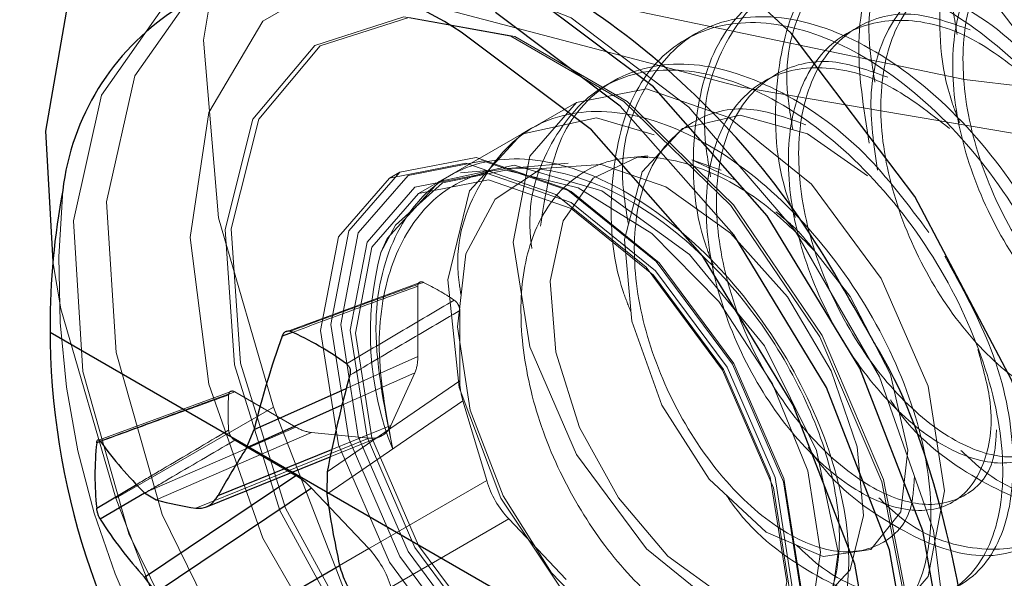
# Model space of a CAD drawing. Header units: inches. Extents: x 3.3 to 19.7, y 2.1 to 14.1.
# Tile 32 of 42: x 17.33695 to 17.34622, y 10.34469 to 10.34995. Entities that reach past the tile are written whole.
import ezdxf

# ---------------------------------------------------------------- set-up
doc = ezdxf.new("R2010")
doc.units = ezdxf.units.IN
doc.header["$MEASUREMENT"] = 0
doc.linetypes.add('DOT2', pattern=[0.025, 0, -0.025])
doc.linetypes.add('HIDDEN', pattern=[0.07500000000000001, 0.05, -0.025])

msp = doc.modelspace()

# ---------------------------------------------------------------- linework, layer by layer
at = {"color": 7, "linetype": 'HIDDEN', "lineweight": 18}
for p, q in [((17.34331528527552, 10.34981656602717), (17.34321861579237, 10.34976075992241)), ((17.34254192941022, 10.34937011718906), (17.34244525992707, 10.3493143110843)), ((17.34219004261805, 10.34916697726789), (17.34070519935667, 10.34830979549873)), ((17.34176857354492, 10.34892366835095), (17.34167190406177, 10.34886786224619)), ((17.3428623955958, 10.34866462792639), (17.34270091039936, 10.3486498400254)), ((17.34211121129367, 10.3485958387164), (17.34154796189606, 10.34854425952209)), ((17.3435520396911, 10.34852849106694), (17.3432750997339, 10.34862704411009)), ((17.34367743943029, 10.34843746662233), (17.3432750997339, 10.34862704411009)), ((17.3405270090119, 10.34851001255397), (17.34043166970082, 10.34845497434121)), ((17.34135490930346, 10.34852658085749), (17.34109809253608, 10.34850306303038)), ((17.34214035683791, 10.34832761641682), (17.3420934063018, 10.34835472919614)), ((17.34071831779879, 10.34747337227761), (17.3394591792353, 10.34700704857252)), ((17.34069739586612, 10.34743724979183), (17.34069739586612, 10.34677385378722)), ((17.34109240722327, 10.3465458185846), (17.34109240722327, 10.34720921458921)), ((17.34002405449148, 10.34647379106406), (17.34069739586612, 10.34677385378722)), ((17.34066807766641, 10.34662057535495), (17.33998313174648, 10.34631534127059)), ((17.34066807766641, 10.34662057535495), (17.34044451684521, 10.34612638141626)), ((17.34109240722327, 10.3465458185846), (17.33984455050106, 10.34568989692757)), ((17.33894045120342, 10.34644677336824), (17.3376914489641, 10.34598709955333)), ((17.33954895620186, 10.34611065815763), (17.33897446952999, 10.34644230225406)), ((17.33984039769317, 10.34547981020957), (17.34112172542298, 10.34635869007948)), ((17.34134528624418, 10.34560637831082), (17.34112172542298, 10.34635869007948)), ((17.33785363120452, 10.34544110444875), (17.3393384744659, 10.34629828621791)), ((17.3393384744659, 10.34629828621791), (17.34080298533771, 10.34252366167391)), ((17.33954895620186, 10.34611065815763), (17.3381253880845, 10.34549174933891)), ((17.33823459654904, 10.34542391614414), (17.33969634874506, 10.34605942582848)), ((17.34023607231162, 10.34600600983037), (17.33969634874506, 10.34605942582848)), ((17.33988704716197, 10.34590041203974), (17.34044451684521, 10.34612638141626)), ((17.34023607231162, 10.34600600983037), (17.33860906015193, 10.34534650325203)), ((17.33897446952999, 10.34598615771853), (17.33950346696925, 10.34568077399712)), ((17.33987242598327, 10.34583033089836), (17.34033831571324, 10.34601917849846)), ((17.34134528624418, 10.34560637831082), (17.33996054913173, 10.34480700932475)), ((17.33969634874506, 10.34553557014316), (17.34023607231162, 10.34496583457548)), ((17.33785363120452, 10.34544110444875), (17.33906378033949, 10.3423220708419)), ((17.34016899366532, 10.34444597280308), (17.34155373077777, 10.34524534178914)), ((17.34209345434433, 10.34467560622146), (17.34155373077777, 10.34524534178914)), ((17.33996061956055, 10.34480681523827), (17.34023607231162, 10.34496583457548))]:
    msp.add_line(p, q, dxfattribs=at)
at = {"color": 7, "linetype": 'DOT2', "lineweight": 25, "ltscale": 0.3125}
msp.add_line((17.34987356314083, 10.33970653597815), (17.33723561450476, 10.34700226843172), dxfattribs=at)
at = {"color": 7, "linetype": 'Continuous', "lineweight": 25}
for p, q in [((17.33951389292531, 10.34700162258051), (17.33941989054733, 10.34696688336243)), ((17.33915642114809, 10.34608714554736), (17.34002405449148, 10.34647379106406)), ((17.33998313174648, 10.34631534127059), (17.33908576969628, 10.34591544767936)), ((17.33908576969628, 10.34591544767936), (17.33915642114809, 10.34608714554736)), ((17.33770626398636, 10.34597361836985), (17.33767511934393, 10.34596225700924)), ((17.33881750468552, 10.34546687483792), (17.33988704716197, 10.34590041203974)), ((17.33870354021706, 10.34535652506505), (17.33987242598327, 10.34583033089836)), ((17.33984455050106, 10.34568989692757), (17.33984039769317, 10.34547981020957)), ((17.3381253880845, 10.34469712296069), (17.33954895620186, 10.3456545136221)), ((17.33950346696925, 10.34568077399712), (17.33954895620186, 10.3456545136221)), ((17.33767511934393, 10.34534732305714), (17.33805591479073, 10.34557291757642)), ((17.33969634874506, 10.34553557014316), (17.33823459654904, 10.34455249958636)), ((17.33812524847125, 10.34548744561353), (17.3377086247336, 10.34524191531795)), ((17.3381253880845, 10.34549174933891), (17.33823459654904, 10.34542391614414)), ((17.33860906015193, 10.34402655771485), (17.33996061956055, 10.34480681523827)), ((17.33823459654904, 10.34455249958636), (17.3381253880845, 10.34469712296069))]:
    msp.add_line(p, q, dxfattribs=at)
at = {"color": 7, "linetype": 'HIDDEN', "lineweight": 18, "flags": 128}
for points in [[(17.36652084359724, 10.37346972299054), (17.36363013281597, 10.37453488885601), (17.3605064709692, 10.37535199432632), (17.35721331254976, 10.3759044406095), (17.35381755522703, 10.37618100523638), (17.35038818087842, 10.37617607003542), (17.34699485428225, 10.37588973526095), (17.34370650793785, 10.37532781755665), (17.34058994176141, 10.3745017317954), (17.33770846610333, 10.37342825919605), (17.33512061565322, 10.3721292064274), (17.33287896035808, 10.37063096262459), (17.33102903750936, 10.3689639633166), (17.32960842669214, 10.36716207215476), (17.32864598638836, 10.36526189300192), (17.3281612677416, 10.36330202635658), (17.32816411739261, 10.3613222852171), (17.32865447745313, 10.35936288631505), (17.32962238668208, 10.35746363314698), (17.33104818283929, 10.35566310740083), (17.33290290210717, 10.3539978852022), (17.3351488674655, 10.35250179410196), (17.33774045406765, 10.35120522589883), (17.34062501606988, 10.35013451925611), (17.34374395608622, 10.34931142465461), (17.3470339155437, 10.34875266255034), (17.35042806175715, 10.34846958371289), (17.35385744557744, 10.34846793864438), (17.35725240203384, 10.34874776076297), (17.3605439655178, 10.34930336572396), (17.36366527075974, 10.3501234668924), (17.36655291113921, 10.35119140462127), (17.36914822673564, 10.35248548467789), (17.37139849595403, 10.35397941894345), (17.37325800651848, 10.35564285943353), (17.37468898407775, 10.35744201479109), (17.37566235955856, 10.3593403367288), (17.37615835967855, 10.36129926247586), (17.37616690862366, 10.36327899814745), (17.37568783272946, 10.3652393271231), (17.37473086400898, 10.36714042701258), (17.37331544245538, 10.36894367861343), (17.37147032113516, 10.37061245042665)], [(17.36597035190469, 10.37315193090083), (17.36309687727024, 10.37419567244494), (17.35999109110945, 10.37498717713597), (17.35671898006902, 10.37550962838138), (17.35335006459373, 10.3757519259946), (17.34995592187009, 10.37570892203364), (17.34660866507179, 10.3753815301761), (17.3433794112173, 10.37477670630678), (17.34033677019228, 10.37390730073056), (17.33754538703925, 10.37279178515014), (17.33506456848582, 10.37145386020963), (17.33294702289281, 10.3699219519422), (17.33123774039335, 10.36822860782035), (17.32997303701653, 10.36640980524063), (17.32917978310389, 10.36450418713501), (17.32887483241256, 10.36255224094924), (17.32906466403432, 10.36059543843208), (17.32974524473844, 10.35867535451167), (17.33090211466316, 10.35683278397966), (17.33251069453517, 10.35510687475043), (17.33453680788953, 10.35353429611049), (17.3369374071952, 10.35214845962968), (17.33966148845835, 10.35097880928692), (17.34265117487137, 10.35005019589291), (17.34584294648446, 10.34938234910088), (17.34916898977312, 10.34898945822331), (17.3525586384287, 10.3488798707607), (17.35593987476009, 10.3490559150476), (17.35924085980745, 10.34951385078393), (17.36239145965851, 10.35024394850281), (17.36532473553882, 10.35123069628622), (17.36797836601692, 10.35245312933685), (17.37029597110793, 10.35388527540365), (17.37222831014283, 10.35549670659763), (17.37373432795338, 10.35725318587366), (17.37478202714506, 10.35911739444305), (17.37534914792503, 10.36104972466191), (17.37542364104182, 10.36300912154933), (17.37500392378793, 10.36495395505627), (17.37409891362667, 10.36684290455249), (17.37272783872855, 10.36863583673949), (17.37091982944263, 10.37029465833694)], [(17.34835805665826, 10.34562017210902), (17.34777190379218, 10.34740734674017), (17.34686111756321, 10.34913770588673), (17.34569699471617, 10.35067579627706), (17.34437066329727, 10.35190121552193), (17.34298594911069, 10.35271803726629), (17.34165124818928, 10.35306232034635), (17.34047104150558, 10.35290711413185), (17.33953771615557, 10.35226456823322), (17.33892433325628, 10.35118498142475), (17.33867890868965, 10.3497528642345), (17.33882065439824, 10.34808032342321), (17.3393384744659, 10.34629828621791)], [(17.33892445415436, 10.35047427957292), (17.33862649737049, 10.35026130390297), (17.33803266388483, 10.34941638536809), (17.33776838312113, 10.34823186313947), (17.33785713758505, 10.34681298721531), (17.33829104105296, 10.34528583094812), (17.33903153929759, 10.34378608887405), (17.34001283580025, 10.34244701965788), (17.34114773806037, 10.34138760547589), (17.34233540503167, 10.3407019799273), (17.3434703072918, 10.34045106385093), (17.34445160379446, 10.34065715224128), (17.34455868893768, 10.34071444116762)], [(17.34214000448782, 10.3499652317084), (17.3410319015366, 10.35040225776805), (17.34003226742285, 10.35039116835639), (17.33923895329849, 10.3499330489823), (17.33872961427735, 10.34907274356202), (17.3385541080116, 10.3478944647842), (17.33872961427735, 10.34651355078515), (17.33923895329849, 10.3450651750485), (17.34003226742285, 10.34369111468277), (17.3410319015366, 10.34252587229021), (17.34214000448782, 10.34168350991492), (17.34324810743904, 10.34124648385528), (17.34424774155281, 10.34125757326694), (17.34504105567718, 10.34171569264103), (17.34555039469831, 10.3425759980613), (17.34572590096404, 10.34375427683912), (17.34555039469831, 10.34513519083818), (17.34504105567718, 10.34658356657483), (17.34424774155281, 10.34795762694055), (17.34324810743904, 10.34912286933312), (17.34214000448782, 10.3499652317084)], [(17.33861139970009, 10.35029355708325), (17.33831344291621, 10.35008058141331), (17.33771960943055, 10.34923566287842), (17.33745532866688, 10.3480511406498), (17.33754408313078, 10.34663226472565), (17.33797798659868, 10.34510510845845), (17.33871848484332, 10.34360536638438), (17.33969978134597, 10.34226629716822), (17.3408346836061, 10.34120688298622), (17.3420223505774, 10.34052125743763), (17.34315725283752, 10.34027034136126), (17.34413854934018, 10.34047642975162), (17.34426872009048, 10.3405472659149)], [(17.34210443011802, 10.34207220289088), (17.341055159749, 10.34288012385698), (17.34011959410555, 10.34400487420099), (17.33939911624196, 10.34532456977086), (17.33897180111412, 10.3466962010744), (17.3388839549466, 10.34797113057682), (17.33914509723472, 10.34901119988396), (17.33972692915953, 10.34970370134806), (17.34056640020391, 10.34997359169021), (17.3415725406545, 10.34979162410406), (17.34263631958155, 10.34917751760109), (17.34364246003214, 10.34819782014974), (17.34448193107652, 10.34695869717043), (17.34506376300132, 10.34559442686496), (17.34532490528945, 10.34425284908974), (17.34523705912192, 10.34307934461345), (17.34480974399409, 10.3422010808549), (17.3440892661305, 10.34171323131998), (17.34315370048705, 10.34166866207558), (17.34210443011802, 10.34207220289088)], [(17.34214000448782, 10.34211645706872), (17.34109740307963, 10.34291924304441), (17.34016778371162, 10.34403684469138), (17.3394518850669, 10.34534815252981), (17.33902728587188, 10.34671106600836), (17.33893999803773, 10.34797789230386), (17.33919948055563, 10.34901135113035), (17.33977761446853, 10.34969945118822), (17.34061174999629, 10.34996762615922), (17.34161149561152, 10.34978681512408), (17.34266851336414, 10.34917661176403), (17.34366825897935, 10.34820314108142), (17.34450239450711, 10.34697189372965), (17.34508052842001, 10.34561629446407), (17.34534001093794, 10.34428324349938), (17.34525272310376, 10.34311719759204), (17.34482812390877, 10.34224451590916), (17.34411222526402, 10.34175976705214), (17.34318260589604, 10.34171548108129), (17.34214000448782, 10.34211645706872)], [(17.34159556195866, 10.34785303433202), (17.34175003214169, 10.34686710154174), (17.34218992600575, 10.34585292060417), (17.34284827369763, 10.34496489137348), (17.3436248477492, 10.34433820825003), (17.34440142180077, 10.34406827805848), (17.34505976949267, 10.34419619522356), (17.34549966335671, 10.34470248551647), (17.34565413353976, 10.34551007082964), (17.34549966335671, 10.34649600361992), (17.34505976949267, 10.34751018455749), (17.34440142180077, 10.34839821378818), (17.3436248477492, 10.34902489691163), (17.34284827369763, 10.34929482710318), (17.34218992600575, 10.3491669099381), (17.34175003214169, 10.34866061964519), (17.34159556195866, 10.34785303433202)], [(17.34492829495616, 10.34847508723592), (17.34436340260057, 10.34887120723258), (17.3437307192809, 10.3490464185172), (17.34318699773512, 10.34892226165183), (17.34280765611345, 10.34851339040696), (17.34264308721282, 10.34787780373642), (17.34271098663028, 10.3471080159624), (17.34299365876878, 10.34631697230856), (17.34344071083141, 10.3456208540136), (17.34397672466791, 10.34512139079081), (17.34451273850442, 10.34489037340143), (17.34495979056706, 10.34495872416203), (17.34524246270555, 10.34531178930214), (17.34531036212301, 10.34589156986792), (17.34514579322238, 10.34660555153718), (17.34476645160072, 10.34734078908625), (17.34443227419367, 10.34776997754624), (17.34443227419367, 10.34776997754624)], [(17.34292329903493, 10.34886375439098), (17.34237846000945, 10.34902360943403), (17.34167177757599, 10.34886778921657), (17.34118354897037, 10.34833359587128), (17.34098074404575, 10.34749810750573), (17.3410868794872, 10.34648427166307), (17.34147843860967, 10.34544218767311), (17.34208845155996, 10.34452625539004), (17.34281669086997, 10.34387166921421), (17.34354493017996, 10.34357383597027), (17.34415494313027, 10.34367385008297), (17.34454650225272, 10.3441522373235), (17.34465263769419, 10.34493191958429), (17.34444983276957, 10.34588994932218), (17.34396160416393, 10.34687622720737), (17.34325492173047, 10.34773635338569), (17.34243001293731, 10.34833513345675), (17.34160510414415, 10.34857716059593), (17.34089842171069, 10.34842134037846), (17.34041019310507, 10.34788714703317), (17.34035051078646, 10.34775431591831), (17.34035051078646, 10.34775431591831)], [(17.34199770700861, 10.34318454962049), (17.34115010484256, 10.34386855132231), (17.34043154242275, 10.34483780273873), (17.33995141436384, 10.34594474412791), (17.3397828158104, 10.34702085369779), (17.33995141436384, 10.34790230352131), (17.34043154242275, 10.3484549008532), (17.34115010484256, 10.348594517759), (17.34199770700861, 10.34829989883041), (17.34284530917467, 10.3476158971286), (17.34356387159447, 10.34664664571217), (17.34404399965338, 10.34553970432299), (17.34421259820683, 10.34446359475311), (17.34404399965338, 10.34358214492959), (17.34356387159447, 10.3430295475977), (17.34284530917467, 10.34288993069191), (17.34199770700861, 10.34318454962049)], [(17.34209304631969, 10.34835493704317), (17.34124544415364, 10.34864955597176), (17.34052688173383, 10.34850993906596), (17.3400467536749, 10.34795734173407), (17.33987815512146, 10.34707589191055), (17.3400467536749, 10.34599978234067), (17.34052688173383, 10.34489284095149), (17.34124544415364, 10.34392358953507), (17.34209304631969, 10.34323958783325), (17.34294064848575, 10.34294496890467), (17.34365921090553, 10.34308458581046), (17.34413933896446, 10.34363718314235), (17.34430793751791, 10.34451863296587), (17.34413933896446, 10.34559474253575), (17.34365921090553, 10.34670168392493), (17.34294064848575, 10.34767093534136), (17.34209304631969, 10.34835493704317)], [(17.34214000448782, 10.34832781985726), (17.34296963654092, 10.34765831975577), (17.34367296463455, 10.34670961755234), (17.34414291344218, 10.34562614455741), (17.34430793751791, 10.34457284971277), (17.34414291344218, 10.34371008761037), (17.34367296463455, 10.34316920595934), (17.34296963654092, 10.34303254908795), (17.34214000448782, 10.34332092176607), (17.34131037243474, 10.34399042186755), (17.34060704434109, 10.34493912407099), (17.34013709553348, 10.34602259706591), (17.33997207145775, 10.34707589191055), (17.34013709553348, 10.34793865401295), (17.34060704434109, 10.34847953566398), (17.34131037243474, 10.34861619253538), (17.34214000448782, 10.34832781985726)], [(17.3428629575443, 10.34864665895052), (17.34276452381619, 10.34865134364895), (17.34234848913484, 10.34845418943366), (17.34206378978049, 10.34805314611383), (17.34194293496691, 10.34748559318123), (17.3419970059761, 10.34681682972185), (17.34222034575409, 10.34610675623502), (17.34258521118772, 10.34544523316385), (17.34305006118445, 10.34489476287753), (17.34356056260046, 10.34452377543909), (17.34405361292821, 10.34437050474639), (17.34447416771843, 10.34445549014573), (17.34476510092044, 10.34476743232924), (17.34489209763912, 10.34527815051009), (17.34483297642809, 10.34592459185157), (17.34458629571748, 10.34663879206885), (17.34417579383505, 10.3473370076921), (17.34364030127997, 10.34793711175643), (17.34303233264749, 10.34837188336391), (17.34242166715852, 10.34858371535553), (17.34186235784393, 10.34854609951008), (17.34142557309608, 10.34825733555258), (17.34114984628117, 10.34774194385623), (17.34107030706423, 10.34705468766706), (17.34119036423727, 10.34626878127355), (17.34149934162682, 10.34546441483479), (17.34195634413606, 10.34473817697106), (17.3425150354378, 10.34415850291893), (17.3431041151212, 10.343801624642), (17.34365664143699, 10.3437013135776), (17.34410647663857, 10.34387430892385), (17.34439567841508, 10.34429844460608), (17.34448842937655, 10.3449324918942), (17.34436735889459, 10.34569779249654), (17.34403654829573, 10.34651879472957), (17.34353182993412, 10.34729170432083), (17.34289848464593, 10.34793221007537), (17.34220598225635, 10.34836296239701), (17.34152699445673, 10.34853020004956), (17.34093091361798, 10.34841019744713), (17.34048796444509, 10.34801270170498), (17.34035051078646, 10.34775431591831), (17.34035051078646, 10.34775431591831)], [(17.34214000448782, 10.34342387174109), (17.34134448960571, 10.34406583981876), (17.34067008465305, 10.34497552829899), (17.34021946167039, 10.34601444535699), (17.3400612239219, 10.3470244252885), (17.34021946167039, 10.34785170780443), (17.34067008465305, 10.34837034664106), (17.34134448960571, 10.348501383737), (17.34214000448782, 10.34822486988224), (17.34293551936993, 10.34758290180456), (17.34360992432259, 10.34667321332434), (17.34406054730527, 10.34563429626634), (17.34421878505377, 10.34462431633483), (17.34406054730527, 10.3437970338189), (17.34360992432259, 10.34327839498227), (17.34293551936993, 10.34314735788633), (17.34214000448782, 10.34342387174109)], [(17.34011071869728, 10.34699585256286), (17.34026518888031, 10.34600991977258), (17.34070508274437, 10.34499573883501), (17.34136343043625, 10.34410770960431), (17.34214000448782, 10.34348102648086), (17.34291657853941, 10.34321109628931), (17.34357492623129, 10.34333901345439), (17.34401482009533, 10.3438453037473), (17.34416929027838, 10.34465288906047), (17.34401482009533, 10.34563882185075), (17.34357492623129, 10.34665300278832), (17.34291657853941, 10.34754103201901), (17.34214000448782, 10.34816771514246), (17.34136343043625, 10.34843764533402), (17.34070508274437, 10.34830972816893), (17.34026518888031, 10.34780343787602), (17.34011071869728, 10.34699585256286)], [(17.33726262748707, 10.34766801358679), (17.33733581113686, 10.34722314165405), (17.33785363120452, 10.34544110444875)]]:
    msp.add_lwpolyline(points, dxfattribs=at)
at = {"color": 7, "linetype": 'Continuous', "lineweight": 25, "flags": 128}
for points in [[(17.34687321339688, 10.34476299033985), (17.34628706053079, 10.346550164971), (17.34537627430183, 10.34828052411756), (17.34421215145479, 10.34981861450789), (17.34288582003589, 10.35104403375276), (17.34150110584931, 10.35186085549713), (17.3401664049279, 10.35220513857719), (17.33898619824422, 10.35204993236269), (17.33805287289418, 10.35140738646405), (17.3374394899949, 10.35032779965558), (17.33719406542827, 10.34889568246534), (17.33726262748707, 10.34766801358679)], [(17.34455868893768, 10.34071444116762), (17.34519210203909, 10.34130193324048), (17.345626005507, 10.34232811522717), (17.34571475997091, 10.3436445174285), (17.34545047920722, 10.34513417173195), (17.34485664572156, 10.34666471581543), (17.34398602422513, 10.34810015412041), (17.34291597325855, 10.34931294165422), (17.34174157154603, 10.35019531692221)], [(17.34426872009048, 10.3405472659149), (17.34487904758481, 10.34112121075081), (17.34531295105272, 10.3421473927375), (17.34540170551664, 10.34346379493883), (17.34513742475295, 10.34495344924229), (17.34454359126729, 10.34648399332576), (17.34367296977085, 10.34791943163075), (17.34260291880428, 10.34913221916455), (17.34142851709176, 10.35001459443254)], [(17.34381221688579, 10.34043010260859), (17.34383299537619, 10.34044020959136), (17.3445575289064, 10.34107108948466), (17.34498207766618, 10.34207514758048), (17.34506891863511, 10.34336316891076), (17.34481033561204, 10.34482070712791), (17.34422930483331, 10.34631825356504), (17.34337745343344, 10.34772274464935), (17.34233047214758, 10.34890938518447), (17.34118138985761, 10.34977273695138)]]:
    msp.add_lwpolyline(points, dxfattribs=at)
at = {"color": 7, "linetype": 'Continuous', "lineweight": 25}
for centre, radius, start, end in [((17.33957858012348, 10.3476125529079), 0.002689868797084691, 53.42538597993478, 116.0943245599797), ((17.33970835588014, 10.34805399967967), 0.002370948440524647, 123.6247312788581, 173.0827525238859), ((17.34426396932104, 10.34705050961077), 0.007028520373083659, 169.4320852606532, 180), ((17.34426396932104, 10.34705050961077), 0.007028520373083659, 180, 250.5625382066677), ((17.33837060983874, 10.34445121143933), 0.002797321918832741, 53.69280103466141, 66.31257549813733), ((17.34782239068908, 10.34397112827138), 0.008920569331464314, 160.3772530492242, 166.2782741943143), ((17.35119851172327, 10.34350339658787), 0.0115625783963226, 164.4732332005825, 169.0996495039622), ((17.34075469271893, 10.34816403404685), 0.003748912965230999, 215.6570899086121, 225.4644876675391), ((17.34045617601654, 10.34565479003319), 0.002798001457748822, 173.6911367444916, 186.3088632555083), ((17.34572133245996, 10.34164260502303), 0.007892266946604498, 147.2212709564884, 151.0164097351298), ((17.33934822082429, 10.34986637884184), 0.004579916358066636, 255.9272420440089, 260.7123129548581), ((17.34924324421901, 10.34681187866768), 0.009496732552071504, 188.0632374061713, 192.1874962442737), ((17.34086191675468, 10.34722236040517), 0.003723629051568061, 212.1311364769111, 222.7004689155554)]:
    msp.add_arc(centre, radius, start, end, dxfattribs=at)
at = {"color": 7, "linetype": 'HIDDEN', "lineweight": 18}
for centre, radius, start, end in [((17.34515804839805, 10.34756665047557), 0.007841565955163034, 174.3435156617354, 245.6511078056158), ((17.34318538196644, 10.34699418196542), 0.002935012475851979, 164.9899588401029, 201.8600890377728), ((17.33957648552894, 10.34510595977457), 0.002642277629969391, 56.39669763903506, 63.60867889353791), ((17.34155453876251, 10.3462474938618), 0.002642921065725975, 176.3945950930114, 183.6054049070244)]:
    msp.add_arc(centre, radius, start, end, dxfattribs=at)
for centre, major_axis, ratio, start_param, end_param in [((17.3403079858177, 10.34699963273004), (-0.000277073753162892, 0.0004749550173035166), 0.5761059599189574, 3.530207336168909, 3.920727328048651), ((17.34148181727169, 10.34632199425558), (-0.0002764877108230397, 0.0004739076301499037), 0.5786287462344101, 0.7812741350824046, 1.171794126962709), ((17.33954810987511, 10.34656082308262), (-0.0002727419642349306, 0.0004774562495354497), 0.5761049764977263, 2.362619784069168, 2.753139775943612), ((17.34008542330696, 10.34650764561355), (-0.00027559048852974, 0.0004773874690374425), 0.573681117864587, 2.751241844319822, 3.532103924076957), ((17.34170437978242, 10.34557304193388), (-0.0002738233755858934, 0.000474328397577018), 0.5811058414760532, 1.180447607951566, 1.961309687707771), ((17.34008542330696, 10.34463813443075), (-0.0002738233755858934, 0.0004743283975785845), 0.5811058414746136, 4.322040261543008, 5.102902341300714)]:
    msp.add_ellipse(centre, major_axis=major_axis, ratio=ratio, start_param=start_param, end_param=end_param, dxfattribs=at)
at = {"color": 7, "linetype": 'Continuous', "lineweight": 25}
msp.add_ellipse((17.33954810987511, 10.34520532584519), major_axis=(-0.0002721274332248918, 0.0004764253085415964), ratio=0.5786277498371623, start_param=5.111554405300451, end_param=5.502074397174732, dxfattribs=at)
at = {"color": 7, "linetype": 'HIDDEN', "lineweight": 18}
for points, knots in [([(17.3498345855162, 10.34907314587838), (17.34969679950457, 10.34938873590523), (17.34941260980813, 10.35003965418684), (17.34868466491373, 10.35090635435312), (17.34784463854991, 10.35152124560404), (17.34699780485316, 10.35177031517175), (17.34627571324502, 10.35161130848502), (17.34577081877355, 10.35106334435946), (17.34558311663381, 10.3502090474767), (17.34561135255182, 10.34944798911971), (17.34577263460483, 10.34903854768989), (17.34579712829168, 10.34897636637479)], [0, 0, 0, 0, 0.1159007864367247, 0.2390504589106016, 0.3622001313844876, 0.4853498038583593, 0.6084994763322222, 0.7316491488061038, 0.8547988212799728, 0.9779484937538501, 1, 1, 1, 1]), ([(17.34577326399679, 10.34980554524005), (17.34574850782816, 10.34995079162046), (17.34566444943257, 10.35044396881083), (17.345885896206, 10.35111444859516), (17.3463674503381, 10.35166837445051), (17.34709579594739, 10.35182578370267), (17.34794095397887, 10.35157714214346), (17.34878142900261, 10.35096213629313), (17.34950925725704, 10.35009546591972), (17.34979346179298, 10.34944454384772), (17.34993125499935, 10.34912895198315)], [0, 0, 0, 0, 0.05673061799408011, 0.1926261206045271, 0.3285216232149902, 0.4644171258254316, 0.6003126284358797, 0.736208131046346, 0.872103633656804, 1, 1, 1, 1]), ([(17.34669258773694, 10.34725900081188), (17.34670451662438, 10.34724086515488), (17.34691858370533, 10.34691541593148), (17.34746774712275, 10.34650466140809), (17.34820235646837, 10.34618039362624), (17.34883321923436, 10.34628893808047), (17.34923523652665, 10.3467791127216), (17.34934565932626, 10.34758019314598), (17.34913876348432, 10.34856379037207), (17.34863909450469, 10.34957649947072), (17.34791529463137, 10.35045973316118), (17.34707006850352, 10.35107484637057), (17.34622532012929, 10.35132384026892), (17.34550008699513, 10.35116491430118), (17.34500567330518, 10.35061670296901), (17.34478418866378, 10.3497821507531), (17.34489373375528, 10.34910879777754), (17.3449466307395, 10.34878365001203)], [0, 0, 0, 0, 0.004217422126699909, 0.07568276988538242, 0.1471481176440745, 0.2186134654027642, 0.290078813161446, 0.3615441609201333, 0.4330095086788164, 0.5044748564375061, 0.5759402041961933, 0.6474055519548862, 0.7188708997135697, 0.7903362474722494, 0.8618015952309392, 0.9332669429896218, 0.9999999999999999, 0.9999999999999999, 0.9999999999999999, 0.9999999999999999]), ([(17.34499990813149, 10.34935909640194), (17.34497515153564, 10.34950434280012), (17.34489109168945, 10.34999752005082), (17.34511256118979, 10.35066799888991), (17.3455940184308, 10.35122192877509), (17.34632272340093, 10.35137932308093), (17.34716654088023, 10.35113073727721), (17.34801201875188, 10.35051552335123), (17.34873574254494, 10.34963228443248), (17.34923546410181, 10.34861969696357), (17.34944222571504, 10.34763561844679), (17.349332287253, 10.34683634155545), (17.34892846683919, 10.34633943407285), (17.34830433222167, 10.34625601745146), (17.34772895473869, 10.3464305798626), (17.3474211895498, 10.34672194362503), (17.34735536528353, 10.34678425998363)], [0, 0, 0, 0, 0.0328978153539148, 0.1117029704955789, 0.1905081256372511, 0.2693132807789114, 0.3481184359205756, 0.4269235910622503, 0.5057287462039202, 0.5845339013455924, 0.6633390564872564, 0.7421442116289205, 0.8209493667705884, 0.8997545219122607, 0.9785596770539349, 1, 1, 1, 1]), ([(17.3442265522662, 10.34891264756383), (17.34420179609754, 10.34905789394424), (17.34411773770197, 10.34955107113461), (17.3443391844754, 10.35022155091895), (17.34482073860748, 10.35077547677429), (17.3455490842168, 10.35093288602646), (17.34639424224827, 10.35068424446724), (17.34723471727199, 10.35006923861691), (17.34796254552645, 10.34920256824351), (17.34824675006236, 10.3485516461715), (17.34838454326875, 10.34823605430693)], [0, 0, 0, 0, 0.0567306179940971, 0.1926261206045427, 0.3285216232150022, 0.4644171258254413, 0.600312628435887, 0.7362081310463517, 0.8721036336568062, 1, 1, 1, 1]), ([(17.347442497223, 10.35074354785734), (17.34726479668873, 10.35080758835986), (17.34687158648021, 10.35094929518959), (17.34634940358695, 10.35080748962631), (17.3459609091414, 10.35039511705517), (17.34579345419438, 10.34974199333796), (17.34586435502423, 10.34895334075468), (17.34615560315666, 10.34814234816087), (17.34661574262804, 10.34742870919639), (17.34716624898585, 10.34691754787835), (17.34772016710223, 10.34667905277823), (17.34817007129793, 10.34675809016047), (17.34844050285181, 10.34703154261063), (17.34845855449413, 10.34732955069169), (17.34846430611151, 10.3474245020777)], [0, 0, 0, 0, 0.07302046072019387, 0.1615774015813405, 0.2501343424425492, 0.3386912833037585, 0.4272482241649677, 0.515805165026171, 0.6043621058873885, 0.6929190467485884, 0.7814759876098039, 0.8700329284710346, 0.9585898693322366, 1, 1, 1, 1]), ([(17.34838871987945, 10.34778156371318), (17.34836873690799, 10.34789426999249), (17.3482925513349, 10.34832396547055), (17.34785305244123, 10.34913407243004), (17.34714529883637, 10.35001220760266), (17.34629595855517, 10.35062868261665), (17.3454516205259, 10.35087732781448), (17.34472886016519, 10.35071843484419), (17.34422414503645, 10.35017044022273), (17.34403639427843, 10.34931615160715), (17.34406464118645, 10.34855509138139), (17.34422592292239, 10.34814565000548), (17.34425041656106, 10.34808346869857)], [0, 0, 0, 0, 0.04166004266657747, 0.1588299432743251, 0.2759998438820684, 0.3931697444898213, 0.5103396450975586, 0.6275095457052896, 0.7446794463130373, 0.861849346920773, 0.9790192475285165, 1, 1, 1, 1]), ([(17.34802171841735, 10.35026088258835), (17.34783457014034, 10.35040840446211), (17.34743781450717, 10.35072115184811), (17.34680777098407, 10.35088009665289), (17.34625262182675, 10.35075763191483), (17.34586426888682, 10.35033771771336), (17.34569678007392, 10.34968661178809), (17.34576767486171, 10.34889742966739), (17.34605898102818, 10.34808653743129), (17.34651889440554, 10.34737302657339), (17.3470702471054, 10.34686125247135), (17.34762100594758, 10.34662508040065), (17.34808270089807, 10.34669543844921), (17.34836747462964, 10.34706028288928), (17.34845333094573, 10.34759092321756), (17.34833625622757, 10.34800791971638), (17.3482878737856, 10.34818024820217)], [0, 0, 0, 0, 0.06566443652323, 0.1392090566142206, 0.2127536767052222, 0.2862982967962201, 0.3598429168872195, 0.4333875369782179, 0.5069321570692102, 0.5804767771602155, 0.6540213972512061, 0.7275660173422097, 0.8011106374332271, 0.8746552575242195, 0.9481998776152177, 1, 1, 1, 1]), ([(17.3434531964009, 10.34846619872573), (17.34342843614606, 10.34861144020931), (17.343344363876, 10.34910460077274), (17.34356602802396, 10.34977534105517), (17.34404665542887, 10.35032815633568), (17.34477843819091, 10.35048968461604), (17.34561077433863, 10.35022567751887), (17.34625606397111, 10.34982058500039), (17.34653003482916, 10.34947614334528), (17.3465716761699, 10.3494237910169)], [0, 0, 0, 0, 0.07459007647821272, 0.2532670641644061, 0.4319440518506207, 0.6106210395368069, 0.7892980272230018, 0.9679750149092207, 1, 1, 1, 1]), ([(17.3466691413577, 10.35029709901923), (17.34649144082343, 10.35036113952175), (17.34609823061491, 10.35050284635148), (17.34557604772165, 10.3503610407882), (17.3451875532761, 10.34994866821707), (17.34502009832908, 10.34929554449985), (17.34509099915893, 10.34850689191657), (17.34538224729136, 10.34769589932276), (17.34584238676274, 10.34698226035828), (17.34639289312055, 10.34647109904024), (17.34694681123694, 10.34623260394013), (17.34739671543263, 10.34631164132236), (17.34766714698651, 10.34658509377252), (17.34768519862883, 10.34688310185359), (17.34769095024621, 10.34697805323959)], [0, 0, 0, 0, 0.07302046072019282, 0.1615774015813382, 0.2501343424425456, 0.3386912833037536, 0.4272482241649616, 0.5158051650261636, 0.6043621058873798, 0.6929190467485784, 0.7814759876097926, 0.8700329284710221, 0.9585898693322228, 1, 1, 1, 1]), ([(17.34514587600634, 10.34636610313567), (17.34515780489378, 10.34634796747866), (17.34537187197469, 10.34602251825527), (17.3459210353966, 10.34561176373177), (17.34665564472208, 10.34528749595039), (17.34728650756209, 10.34539604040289), (17.34768852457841, 10.34588621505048), (17.34779894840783, 10.34668729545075), (17.34759204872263, 10.34767089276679), (17.34709239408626, 10.34868360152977), (17.34636854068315, 10.34956683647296), (17.34552351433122, 10.35018194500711), (17.34467802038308, 10.3504309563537), (17.34395556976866, 10.35027196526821), (17.34345077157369, 10.34972399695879), (17.34326304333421, 10.34886970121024), (17.34329128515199, 10.34810864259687), (17.34345256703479, 10.34769920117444), (17.34347706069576, 10.34763701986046)], [0, 0, 0, 0, 0.004144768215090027, 0.07437897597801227, 0.1446131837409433, 0.2148473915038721, 0.285081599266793, 0.3553158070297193, 0.425550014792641, 0.4957842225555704, 0.5660184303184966, 0.636252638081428, 0.7064868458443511, 0.7767210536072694, 0.8469552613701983, 0.9171894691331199, 0.9874236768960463, 1, 1, 1, 1]), ([(17.34724836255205, 10.34981443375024), (17.34706119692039, 10.34996195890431), (17.34666440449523, 10.35027471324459), (17.34603466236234, 10.35043360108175), (17.34547834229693, 10.35031135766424), (17.34509436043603, 10.34989061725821), (17.34491712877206, 10.34926576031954), (17.34498959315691, 10.34876575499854), (17.34502377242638, 10.34852991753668)], [0, 0, 0, 0, 0.1543228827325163, 0.3271655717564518, 0.5000082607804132, 0.6728509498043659, 0.8456936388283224, 0.9999999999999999, 0.9999999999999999, 0.9999999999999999, 0.9999999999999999]), ([(17.3426798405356, 10.34801974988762), (17.34265508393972, 10.3481649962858), (17.34257102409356, 10.3486581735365), (17.34279249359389, 10.34932865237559), (17.3432739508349, 10.34988258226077), (17.34400265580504, 10.3500399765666), (17.34484647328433, 10.34979139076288), (17.34569195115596, 10.3491761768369), (17.34641567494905, 10.34829293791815), (17.3469153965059, 10.34728035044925), (17.34712215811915, 10.34629627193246), (17.34701221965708, 10.34549699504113), (17.34660839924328, 10.34500008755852), (17.34598426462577, 10.34491667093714), (17.34540888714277, 10.34509123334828), (17.34510112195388, 10.34538259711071), (17.34503529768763, 10.34544491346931)], [0, 0, 0, 0, 0.0328978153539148, 0.111702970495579, 0.1905081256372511, 0.2693132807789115, 0.3481184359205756, 0.4269235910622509, 0.5057287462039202, 0.5845339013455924, 0.6633390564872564, 0.7421442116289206, 0.8209493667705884, 0.8997545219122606, 0.9785596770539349, 1, 1, 1, 1]), ([(17.3458957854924, 10.34985065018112), (17.34571808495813, 10.34991469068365), (17.34532487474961, 10.35005639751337), (17.34480269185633, 10.34991459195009), (17.3444141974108, 10.34950221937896), (17.34424674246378, 10.34884909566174), (17.34431764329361, 10.34806044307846), (17.34460889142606, 10.34724945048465), (17.34506903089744, 10.34653581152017), (17.34561953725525, 10.34602465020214), (17.34617345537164, 10.34578615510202), (17.34662335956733, 10.34586519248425), (17.34689379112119, 10.34613864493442), (17.34691184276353, 10.34643665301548), (17.34691759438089, 10.34653160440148)], [0, 0, 0, 0, 0.07302046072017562, 0.161577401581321, 0.2501343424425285, 0.3386912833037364, 0.4272482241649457, 0.5158051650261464, 0.6043621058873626, 0.6929190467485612, 0.7814759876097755, 0.870032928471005, 0.9585898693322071, 1, 1, 1, 1]), ([(17.34437252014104, 10.34591965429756), (17.34438444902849, 10.34590151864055), (17.34459851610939, 10.34557606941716), (17.3451476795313, 10.34516531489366), (17.34588228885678, 10.34484104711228), (17.34651315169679, 10.34494959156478), (17.34691516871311, 10.34543976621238), (17.34702559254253, 10.34624084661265), (17.34681869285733, 10.34722444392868), (17.34631903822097, 10.34823715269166), (17.34559518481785, 10.34912038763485), (17.34475015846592, 10.349735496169), (17.34390466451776, 10.34998450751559), (17.34318221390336, 10.3498255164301), (17.34267741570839, 10.34927754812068), (17.34248968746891, 10.34842325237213), (17.34251792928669, 10.34766219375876), (17.34267921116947, 10.34725275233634), (17.34270370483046, 10.34719057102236)], [0, 0, 0, 0, 0.004144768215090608, 0.07437897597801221, 0.1446131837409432, 0.214847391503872, 0.2850815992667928, 0.3553158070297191, 0.4255500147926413, 0.4957842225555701, 0.5660184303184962, 0.6362526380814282, 0.7064868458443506, 0.7767210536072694, 0.8469552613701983, 0.9171894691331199, 0.9874236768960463, 1, 1, 1, 1]), ([(17.34647500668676, 10.34936798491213), (17.34628785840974, 10.34951550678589), (17.34589110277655, 10.3498282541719), (17.34526105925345, 10.34998719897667), (17.34470591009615, 10.34986473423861), (17.34431755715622, 10.34944482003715), (17.34415006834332, 10.34879371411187), (17.34422096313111, 10.34800453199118), (17.34451226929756, 10.34719363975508), (17.34497218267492, 10.34648012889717), (17.3455235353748, 10.34596835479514), (17.34607429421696, 10.34573218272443), (17.34653598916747, 10.345802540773), (17.34682076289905, 10.34616738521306), (17.34690661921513, 10.34669802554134), (17.34678954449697, 10.34711502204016), (17.34674116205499, 10.34728735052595)], [0, 0, 0, 0, 0.06566443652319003, 0.1392090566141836, 0.2127536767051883, 0.2862982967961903, 0.3598429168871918, 0.4333875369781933, 0.5069321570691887, 0.5804767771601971, 0.6540213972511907, 0.7275660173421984, 0.8011106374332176, 0.8746552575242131, 0.9481998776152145, 1, 1, 1, 1]), ([(17.34185120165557, 10.34800214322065), (17.34189775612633, 10.34829989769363), (17.3419909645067, 10.34889604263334), (17.3425080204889, 10.34943235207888), (17.34322813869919, 10.34959519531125), (17.34407033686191, 10.34934205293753), (17.34489116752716, 10.3487674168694), (17.34531226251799, 10.34820452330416), (17.34550715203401, 10.34794400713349)], [0, 0, 0, 0, 0.1703013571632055, 0.340966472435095, 0.5116315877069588, 0.6822967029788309, 0.8529618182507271, 0.9999999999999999, 0.9999999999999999, 0.9999999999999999, 0.9999999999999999]), ([(17.34570165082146, 10.34892153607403), (17.34551450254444, 10.34906905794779), (17.34511774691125, 10.34938180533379), (17.34448770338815, 10.34954075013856), (17.34393255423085, 10.34941828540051), (17.34354420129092, 10.34899837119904), (17.34337671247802, 10.34834726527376), (17.34344760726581, 10.34755808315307), (17.34373891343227, 10.34674719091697), (17.34419882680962, 10.34603368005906), (17.3447501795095, 10.34552190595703), (17.34530093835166, 10.34528573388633), (17.34576263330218, 10.34535609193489), (17.34604740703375, 10.34572093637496), (17.34613326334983, 10.34625157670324), (17.34601618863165, 10.34666857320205), (17.34596780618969, 10.34684090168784)], [0, 0, 0, 0, 0.06566443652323, 0.1392090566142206, 0.2127536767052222, 0.2862982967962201, 0.3598429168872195, 0.4333875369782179, 0.5069321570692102, 0.5804767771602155, 0.6540213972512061, 0.7275660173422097, 0.8011106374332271, 0.8746552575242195, 0.9481998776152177, 1, 1, 1, 1]), ([(17.3451224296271, 10.34940420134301), (17.34494472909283, 10.34946824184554), (17.34455151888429, 10.34960994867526), (17.34402933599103, 10.34946814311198), (17.34364084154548, 10.34905577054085), (17.34347338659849, 10.34840264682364), (17.34354428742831, 10.34761399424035), (17.34383553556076, 10.34680300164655), (17.34429567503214, 10.34608936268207), (17.34484618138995, 10.34557820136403), (17.34540009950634, 10.34533970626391), (17.34585000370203, 10.34541874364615), (17.34612043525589, 10.34569219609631), (17.34613848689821, 10.34599020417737), (17.34614423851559, 10.34608515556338)], [0, 0, 0, 0, 0.07302046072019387, 0.1615774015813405, 0.2501343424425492, 0.3386912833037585, 0.4272482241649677, 0.515805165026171, 0.6043621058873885, 0.6929190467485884, 0.7814759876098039, 0.8700329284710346, 0.9585898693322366, 1, 1, 1, 1]), ([(17.34359916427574, 10.34547320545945), (17.34361109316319, 10.34545506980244), (17.34382516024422, 10.34512962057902), (17.34437432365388, 10.34471886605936), (17.34510893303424, 10.34439459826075), (17.34573979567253, 10.34450314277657), (17.34614181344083, 10.3449933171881), (17.34625223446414, 10.34579439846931), (17.34604534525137, 10.34677799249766), (17.34554565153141, 10.34779071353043), (17.34482194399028, 10.34867390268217), (17.34397637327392, 10.34928918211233), (17.3431329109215, 10.34953755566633), (17.34240287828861, 10.34938094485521), (17.34192637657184, 10.3488240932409), (17.34171616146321, 10.34823562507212), (17.3417638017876, 10.34784365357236), (17.34177001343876, 10.34779254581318)], [0, 0, 0, 0, 0.004467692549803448, 0.08017393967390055, 0.1558801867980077, 0.2315864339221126, 0.3072926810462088, 0.382998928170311, 0.4587051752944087, 0.5344114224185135, 0.6101176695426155, 0.6858239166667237, 0.7615301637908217, 0.8372364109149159, 0.9129426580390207, 0.9886489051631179, 1, 1, 1, 1]), ([(17.3443490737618, 10.34895775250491), (17.34417137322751, 10.34902179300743), (17.34377816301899, 10.34916349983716), (17.34325598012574, 10.34902169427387), (17.34286748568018, 10.34860932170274), (17.34270003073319, 10.34795619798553), (17.34277093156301, 10.34716754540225), (17.34306217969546, 10.34635655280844), (17.34352231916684, 10.34564291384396), (17.34407282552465, 10.34513175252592), (17.34462674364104, 10.3448932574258), (17.34507664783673, 10.34497229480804), (17.3453470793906, 10.3452457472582), (17.34536513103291, 10.34554375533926), (17.34537088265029, 10.34563870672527)], [0, 0, 0, 0, 0.07302046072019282, 0.1615774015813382, 0.2501343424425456, 0.3386912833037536, 0.4272482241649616, 0.5158051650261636, 0.6043621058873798, 0.6929190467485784, 0.7814759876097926, 0.8700329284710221, 0.9585898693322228, 1, 1, 1, 1]), ([(17.34110426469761, 10.34734809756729), (17.34109358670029, 10.34741751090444), (17.34102983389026, 10.34783194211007), (17.34125156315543, 10.34843305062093), (17.34172568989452, 10.34899040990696), (17.3424563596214, 10.34914688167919), (17.34329964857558, 10.34889855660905), (17.3441452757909, 10.34828322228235), (17.34486893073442, 10.34740020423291), (17.34536877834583, 10.34638685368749), (17.34557510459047, 10.34540560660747), (17.34546678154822, 10.34459576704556), (17.34505693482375, 10.3441382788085), (17.34464193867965, 10.34397926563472), (17.34438137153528, 10.34408958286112), (17.34436448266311, 10.3440967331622)], [0, 0, 0, 0, 0.01785082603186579, 0.1065780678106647, 0.1953053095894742, 0.2840325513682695, 0.3727597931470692, 0.4614870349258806, 0.5502142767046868, 0.6389415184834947, 0.7276687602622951, 0.8163960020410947, 0.9051232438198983, 0.9938504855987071, 1, 1, 1, 1]), ([(17.34046140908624, 10.34590135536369), (17.34040399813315, 10.34620251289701), (17.34028857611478, 10.34680797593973), (17.34039784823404, 10.3476041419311), (17.34072721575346, 10.34820346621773), (17.34124321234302, 10.34853790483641), (17.34189755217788, 10.34857865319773), (17.3426121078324, 10.34832951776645), (17.34331045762, 10.34782899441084), (17.34392239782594, 10.34714305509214), (17.34437878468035, 10.34635710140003), (17.34464501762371, 10.34556974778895), (17.34469209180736, 10.34486828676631), (17.34453270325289, 10.34434490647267), (17.3441886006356, 10.34404958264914), (17.34371493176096, 10.34402323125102), (17.34317257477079, 10.34426383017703), (17.342630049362, 10.34473769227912), (17.34216267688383, 10.34539700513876), (17.34181688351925, 10.34615533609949), (17.34165117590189, 10.34693586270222), (17.34167115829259, 10.34764581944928), (17.3418898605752, 10.34821047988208), (17.34227610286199, 10.34857170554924), (17.34278809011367, 10.34869492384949), (17.34337349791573, 10.34857411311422), (17.34394601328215, 10.34825422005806), (17.3442777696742, 10.34792384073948), (17.34443227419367, 10.34776997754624)], [0, 0, 0, 0, 0.04303101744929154, 0.08651183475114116, 0.1293886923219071, 0.1719169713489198, 0.21414447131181, 0.2557178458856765, 0.2972915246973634, 0.3379055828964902, 0.3785537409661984, 0.4184931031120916, 0.4581904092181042, 0.4974786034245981, 0.5362223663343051, 0.5748584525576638, 0.6126449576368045, 0.6504627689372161, 0.6874594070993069, 0.7243285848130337, 0.7606720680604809, 0.796589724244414, 0.8322805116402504, 0.8672430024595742, 0.902233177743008, 0.9362803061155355, 0.9703246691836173, 1, 1, 1, 1]), ([(17.34046140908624, 10.34590135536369), (17.34037799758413, 10.34631787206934), (17.34022383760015, 10.34708767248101), (17.34046180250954, 10.34799427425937), (17.34095672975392, 10.3485419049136), (17.34168182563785, 10.34870098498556), (17.34252660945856, 10.34845195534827), (17.34337183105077, 10.34783683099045), (17.3440956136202, 10.34695367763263), (17.34459535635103, 10.34594065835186), (17.34480197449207, 10.34495822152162), (17.34469258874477, 10.34415280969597), (17.34428670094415, 10.34367880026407), (17.34378345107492, 10.34354092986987), (17.34342543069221, 10.34371078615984), (17.34331445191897, 10.34376343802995)], [0, 0, 0, 0, 0.09336127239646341, 0.1725490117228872, 0.251736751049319, 0.3309244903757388, 0.4101122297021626, 0.4892999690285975, 0.5684877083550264, 0.6476754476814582, 0.726863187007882, 0.8060509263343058, 0.8852386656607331, 0.964426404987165, 1, 1, 1, 1]), ([(17.34443227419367, 10.34776997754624), (17.34437597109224, 10.3478402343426), (17.34426186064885, 10.34798262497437), (17.34413199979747, 10.34808484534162), (17.34406621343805, 10.3481366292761)], [0, 0, 0, 0, 0.4934088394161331, 1, 1, 1, 1]), ([(17.34565760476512, 10.34771863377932), (17.34581937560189, 10.34742559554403), (17.34616245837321, 10.34680412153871), (17.34634515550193, 10.34584825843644), (17.34623984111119, 10.34505096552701), (17.34583478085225, 10.34455352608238), (17.345210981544, 10.34447025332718), (17.34463552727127, 10.34464478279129), (17.34432776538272, 10.34493614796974), (17.34426194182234, 10.3449984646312)], [0, 0, 0, 0, 0.1447407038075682, 0.3069653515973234, 0.4691899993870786, 0.6314146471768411, 0.7936392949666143, 0.955863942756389, 1, 1, 1, 1]), ([(17.33949442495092, 10.3470128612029), (17.33970212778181, 10.34708935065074), (17.34012101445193, 10.347243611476), (17.34053982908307, 10.34739601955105), (17.34075097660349, 10.34747285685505)], [0, 0, 0, 0, 0.4958449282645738, 1, 1, 1, 1]), ([(17.34075097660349, 10.34747285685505), (17.34074452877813, 10.34747530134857), (17.34073163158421, 10.34748019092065), (17.34071507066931, 10.34747682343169), (17.34070312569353, 10.34746573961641), (17.34069794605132, 10.34745103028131), (17.34069752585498, 10.34744050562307), (17.34069739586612, 10.34743724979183)], [0, 0, 0, 0, 0.2255496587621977, 0.4511532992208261, 0.6755815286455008, 0.8996402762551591, 1, 1, 1, 1]), ([(17.34769330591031, 10.34747938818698), (17.34775699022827, 10.34723734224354), (17.34790710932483, 10.34666678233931), (17.34777917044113, 10.34594519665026), (17.34738347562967, 10.34544606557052), (17.346757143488, 10.34536325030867), (17.34618226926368, 10.34553767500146), (17.34587448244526, 10.34582904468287), (17.34580865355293, 10.34589136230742)], [0, 0, 0, 0, 0.1470974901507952, 0.3467437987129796, 0.546390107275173, 0.7460364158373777, 0.9456827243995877, 1, 1, 1, 1]), ([(17.34069739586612, 10.34743724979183), (17.34048679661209, 10.34736015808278), (17.34009236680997, 10.3472157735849), (17.3396977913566, 10.34706970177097), (17.33951389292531, 10.34700162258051)], [0, 0, 0, 0, 0.5339334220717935, 1, 1, 1, 1]), ([(17.34103882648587, 10.34730668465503), (17.34086883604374, 10.34720608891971), (17.34053165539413, 10.34700655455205), (17.34019424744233, 10.34680525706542), (17.34002694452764, 10.34670544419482)], [0, 0, 0, 0, 0.5041524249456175, 1, 1, 1, 1]), ([(17.34109240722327, 10.34720921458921), (17.34109177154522, 10.34721710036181), (17.34109050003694, 10.34723287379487), (17.34108053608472, 10.34725863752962), (17.34106587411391, 10.34728216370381), (17.34105096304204, 10.34729802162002), (17.34104169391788, 10.34730463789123), (17.34103882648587, 10.34730668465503)], [0, 0, 0, 0, 0.2255496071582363, 0.4511532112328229, 0.675581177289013, 0.8996400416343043, 1, 1, 1, 1]), ([(17.3400579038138, 10.34659856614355), (17.3402321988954, 10.34670189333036), (17.34057709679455, 10.3469063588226), (17.34092186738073, 10.34710898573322), (17.34109240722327, 10.34720921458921)], [0, 0, 0, 0, 0.505352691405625, 1, 1, 1, 1]), ([(17.3377086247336, 10.34597866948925), (17.33792151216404, 10.3460570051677), (17.33834277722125, 10.34621201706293), (17.33876541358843, 10.34636609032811), (17.33897446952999, 10.34644230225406)], [0, 0, 0, 0, 0.5053526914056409, 1, 1, 1, 1]), ([(17.33897446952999, 10.34644230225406), (17.3389679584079, 10.3464453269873), (17.33895493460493, 10.34645137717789), (17.33893760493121, 10.3464498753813), (17.33892456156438, 10.34644047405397), (17.3389182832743, 10.34642687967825), (17.33891718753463, 10.34641680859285), (17.3389168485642, 10.34641369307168)], [0, 0, 0, 0, 0.2255496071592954, 0.4511532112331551, 0.6755811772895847, 0.8996400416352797, 1, 1, 1, 1]), ([(17.3389168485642, 10.34641369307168), (17.33870783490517, 10.34633809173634), (17.33830366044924, 10.34619189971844), (17.33790079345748, 10.34604469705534), (17.33770626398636, 10.34597361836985)], [0, 0, 0, 0, 0.5171372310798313, 1, 1, 1, 1]), ([(17.33805591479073, 10.34557291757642), (17.33813397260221, 10.34561918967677), (17.33842041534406, 10.34578899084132), (17.33870778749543, 10.34595819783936), (17.3389168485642, 10.34608129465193)], [0, 0, 0, 0, 0.2725075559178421, 1, 1, 1, 1]), ([(17.3389168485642, 10.34608129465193), (17.33891795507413, 10.34607321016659), (17.33892016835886, 10.34605703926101), (17.3389313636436, 10.34603145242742), (17.33894693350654, 10.34600867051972), (17.33896226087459, 10.34599384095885), (17.33897158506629, 10.34598797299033), (17.33897446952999, 10.34598615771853)], [0, 0, 0, 0, 0.2255496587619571, 0.4511532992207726, 0.6755815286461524, 0.8996402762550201, 1, 1, 1, 1]), ([(17.33897446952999, 10.34598615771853), (17.33876535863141, 10.34586372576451), (17.33848189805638, 10.34569776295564), (17.33819935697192, 10.34553114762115), (17.33812524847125, 10.34548744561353)], [0, 0, 0, 0, 0.7377071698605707, 0.9999999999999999, 0.9999999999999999, 0.9999999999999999, 0.9999999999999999])]:
    msp.add_open_spline(points, degree=3, knots=knots, dxfattribs=at)
at = {"color": 7, "linetype": 'Continuous', "lineweight": 25}
for points, knots in [([(17.34498217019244, 10.34692267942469), (17.34474488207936, 10.34734633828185), (17.34425060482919, 10.34822883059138), (17.34326483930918, 10.34933286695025), (17.34248726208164, 10.3499490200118), (17.34207315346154, 10.35019374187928), (17.3420232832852, 10.35022321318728)], [0, 0, 0, 0, 0.3070207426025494, 0.639532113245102, 0.9565896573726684, 1, 1, 1, 1]), ([(17.33941989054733, 10.34696688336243), (17.33942382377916, 10.34697563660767), (17.33943169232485, 10.34699314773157), (17.33945064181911, 10.34701031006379), (17.33947251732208, 10.34701873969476), (17.33948713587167, 10.34701481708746), (17.33949442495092, 10.3470128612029)], [0, 0, 0, 0, 0.2526917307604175, 0.5055172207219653, 0.75344173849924, 1, 1, 1, 1]), ([(17.34456407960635, 10.34077504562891), (17.34465863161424, 10.34081480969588), (17.34505860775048, 10.34098302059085), (17.3455205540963, 10.34166377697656), (17.34587974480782, 10.3426973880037), (17.34592713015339, 10.34397626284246), (17.34563892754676, 10.34538093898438), (17.34529556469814, 10.34641143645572), (17.34500242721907, 10.34688963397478), (17.34498217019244, 10.34692267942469)], [0, 0, 0, 0, 0.05502621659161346, 0.2327732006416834, 0.4114968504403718, 0.5993238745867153, 0.7924648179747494, 0.9856584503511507, 1, 1, 1, 1]), ([(17.34002694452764, 10.34670544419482), (17.34003300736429, 10.34669999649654), (17.34004512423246, 10.34668910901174), (17.34005702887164, 10.34666438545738), (17.34006276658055, 10.34663629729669), (17.34006164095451, 10.34661356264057), (17.34005861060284, 10.34660140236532), (17.3400579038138, 10.34659856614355)], [0, 0, 0, 0, 0.224370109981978, 0.4484143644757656, 0.6809026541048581, 0.9255748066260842, 1, 1, 1, 1]), ([(17.33767511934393, 10.34596225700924), (17.33767626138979, 10.3459685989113), (17.33767854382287, 10.34598127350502), (17.33768568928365, 10.34599089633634), (17.33769479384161, 10.3459922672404), (17.33770289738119, 10.34598629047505), (17.33770754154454, 10.3459801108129), (17.3377086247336, 10.34597866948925)], [0, 0, 0, 0, 0.2243701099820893, 0.4484143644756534, 0.6809026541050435, 0.9255748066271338, 0.9999999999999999, 0.9999999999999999, 0.9999999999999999, 0.9999999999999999]), ([(17.33860906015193, 10.34534650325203), (17.33864361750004, 10.34534657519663), (17.33871273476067, 10.34534671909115), (17.33878037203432, 10.34540561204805), (17.33880997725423, 10.34545445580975), (17.33881750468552, 10.34546687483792)], [0, 0, 0, 0, 0.4271587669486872, 0.8543492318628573, 1, 1, 1, 1]), ([(17.3377086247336, 10.34524191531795), (17.33770490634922, 10.3452486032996), (17.33769746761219, 10.3452619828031), (17.33768726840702, 10.34528975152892), (17.33767900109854, 10.34531978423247), (17.33767641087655, 10.34533816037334), (17.33767511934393, 10.34534732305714)], [0, 0, 0, 0, 0.2526917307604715, 0.5055172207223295, 0.7534417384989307, 1, 1, 1, 1]), ([(17.33996054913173, 10.34480700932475), (17.33997788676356, 10.34474946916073), (17.34001256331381, 10.34463438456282), (17.34009737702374, 10.34451492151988), (17.34015447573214, 10.34445994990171), (17.34016899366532, 10.34444597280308)], [0, 0, 0, 0, 0.4271587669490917, 0.8543492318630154, 1, 1, 1, 1])]:
    msp.add_open_spline(points, degree=3, knots=knots, dxfattribs=at)

doc.saveas('drawing.dxf')
